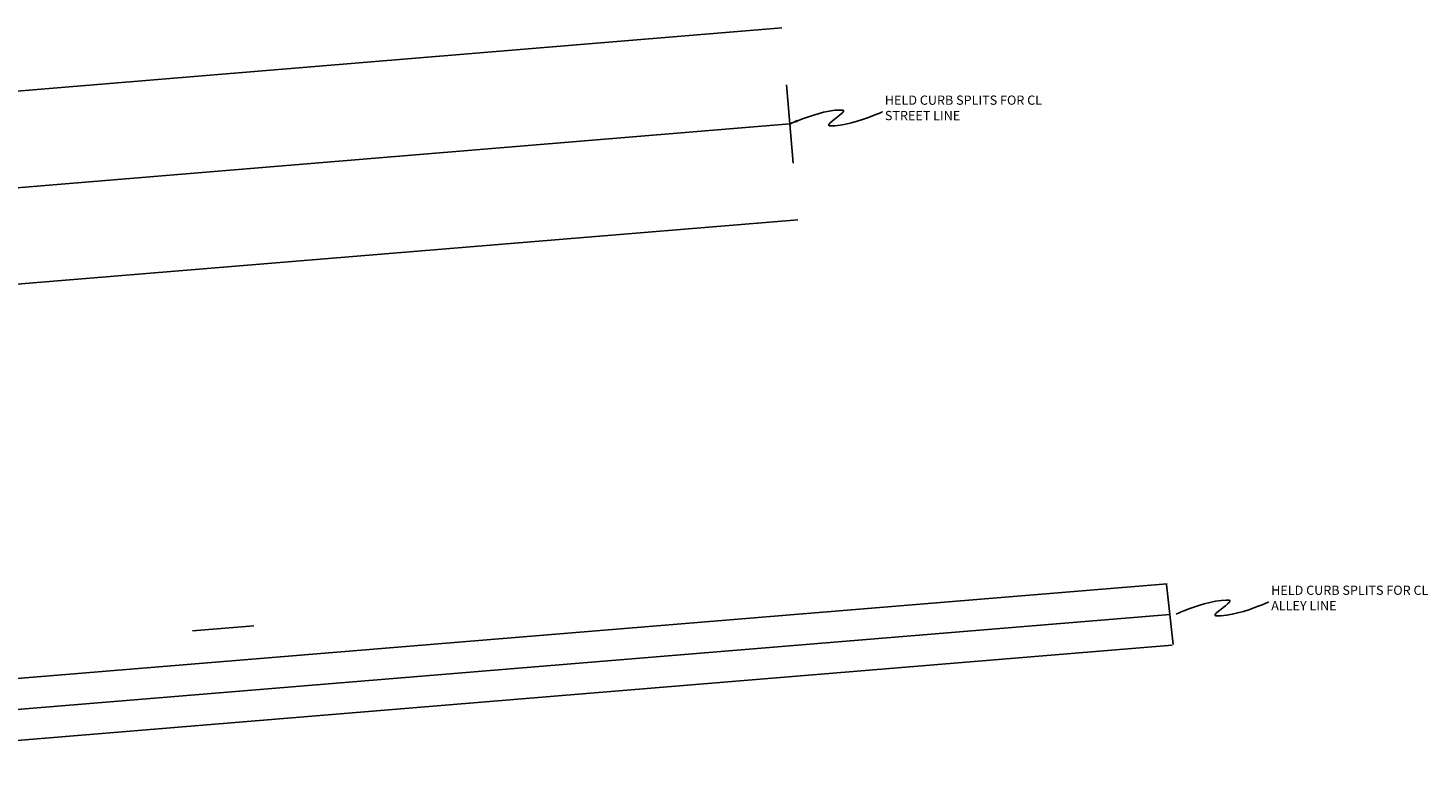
# Model space of a CAD drawing. Header units: feet. Extents: x 2383222 to 2387584, y 226448 to 228557.
# Tile 8 of 14: x 2387121 to 2387485, y 226729 to 226923. Entities that reach past the tile are written whole.
import ezdxf

# ---------------------------------------------------------------- set-up
doc = ezdxf.new("R2010")
doc.units = ezdxf.units.FT
doc.header["$MEASUREMENT"] = 0
doc.layers.add('1_HIDDEN', color=7, linetype='Continuous', plot=False, transparency=0.5)
doc.layers.add('DV_X_Property_Line', color=7, linetype='Continuous')
doc.styles.add('SHR', font='SIMPLEX', dxfattribs={"height": 0.75})

msp = doc.modelspace()

# ---------------------------------------------------------------- linework, layer by layer
at = {"layer": '1_HIDDEN'}
for p, q in [((2387318.16, 226908.33), (2387319.84, 226888.01)), ((2387319, 226898.17), (2387014.22, 226873.02)), ((2387418.5, 226763.01), (2387416.78, 226778.61)), ((2387417.64, 226770.81), (2386905.43, 226728.58))]:
    msp.add_line(p, q, dxfattribs=at)
for points in [[(2387319, 226898.17), (2387319.16, 226898.24), (2387319.6, 226898.43), (2387320.29, 226898.73), (2387321.21, 226899.09), (2387322.3, 226899.51), (2387323.54, 226899.96), (2387324.88, 226900.4), (2387326.3, 226900.82), (2387327.76, 226901.2), (2387329.22, 226901.5), (2387330.64, 226901.71), (2387332, 226901.79), (2387332.64, 226901.78), (2387332.94, 226901.69), (2387332.95, 226901.48), (2387332.72, 226901.17), (2387332.31, 226900.77), (2387331.77, 226900.33), (2387331.17, 226899.86), (2387330.55, 226899.38), (2387329.97, 226898.92), (2387329.49, 226898.5), (2387329.17, 226898.15), (2387329.05, 226897.88), (2387329.19, 226897.72), (2387329.38, 226897.69), (2387330.69, 226897.71), (2387332.09, 226897.86), (2387333.54, 226898.12), (2387335, 226898.46), (2387336.44, 226898.86), (2387337.83, 226899.3), (2387339.13, 226899.75), (2387340.3, 226900.18), (2387341.3, 226900.58), (2387342.11, 226900.91), (2387342.68, 226901.16), (2387342.99, 226901.29), (2387343.03, 226901.31)], [(2387419.3, 226770.91), (2387419.46, 226770.98), (2387419.9, 226771.17), (2387420.59, 226771.46), (2387421.51, 226771.83), (2387422.6, 226772.25), (2387423.84, 226772.69), (2387425.18, 226773.14), (2387426.6, 226773.56), (2387428.06, 226773.93), (2387429.52, 226774.24), (2387430.95, 226774.44), (2387432.3, 226774.53), (2387432.94, 226774.52), (2387433.24, 226774.43), (2387433.25, 226774.21), (2387433.02, 226773.9), (2387432.61, 226773.51), (2387432.08, 226773.07), (2387431.47, 226772.59), (2387430.85, 226772.12), (2387430.27, 226771.66), (2387429.79, 226771.24), (2387429.47, 226770.88), (2387429.35, 226770.61), (2387429.5, 226770.46), (2387429.69, 226770.43), (2387430.99, 226770.45), (2387432.39, 226770.6), (2387433.84, 226770.85), (2387435.3, 226771.2), (2387436.74, 226771.6), (2387438.13, 226772.03), (2387439.43, 226772.48), (2387440.6, 226772.92), (2387441.6, 226773.31), (2387442.41, 226773.64), (2387442.98, 226773.89), (2387443.29, 226774.02), (2387443.33, 226774.04)]]:
    msp.add_lwpolyline(points, dxfattribs=at)
msp.add_solid([(2387320.71, 226899.27), (2387320.97, 226898.65), (2387319, 226898.17)], dxfattribs=at)
at = {"layer": 'DV_X_Property_Line'}
for p, q in [((2387316.94, 226923.09), (2387048.1, 226900.9)), ((2387321.06, 226873.26), (2387052.19, 226851.07)), ((2387416.98, 226778.78), (2387060.54, 226749.4)), ((2387179.82, 226767.85), (2387163.88, 226766.53)), ((2387418.29, 226762.84), (2387061.85, 226733.45))]:
    msp.add_line(p, q, dxfattribs=at)

# ---------------------------------------------------------------- texts
at = {"layer": '1_HIDDEN', "char_height": 2.4, "attachment_point": 1, "style": 'SHR'}
for s, insert in [('\\A1;HELD CURB SPLITS FOR CL STREET LINE', (2387343.66, 226905.55)), ('\\A1;HELD CURB SPLITS FOR CL ALLEY LINE', (2387443.96, 226778.28))]:
    msp.add_mtext_dynamic_manual_height_columns(s, width=50.7315, gutter_width=12, heights=[0], dxfattribs=dict(at, insert=insert))

doc.saveas('drawing.dxf')
